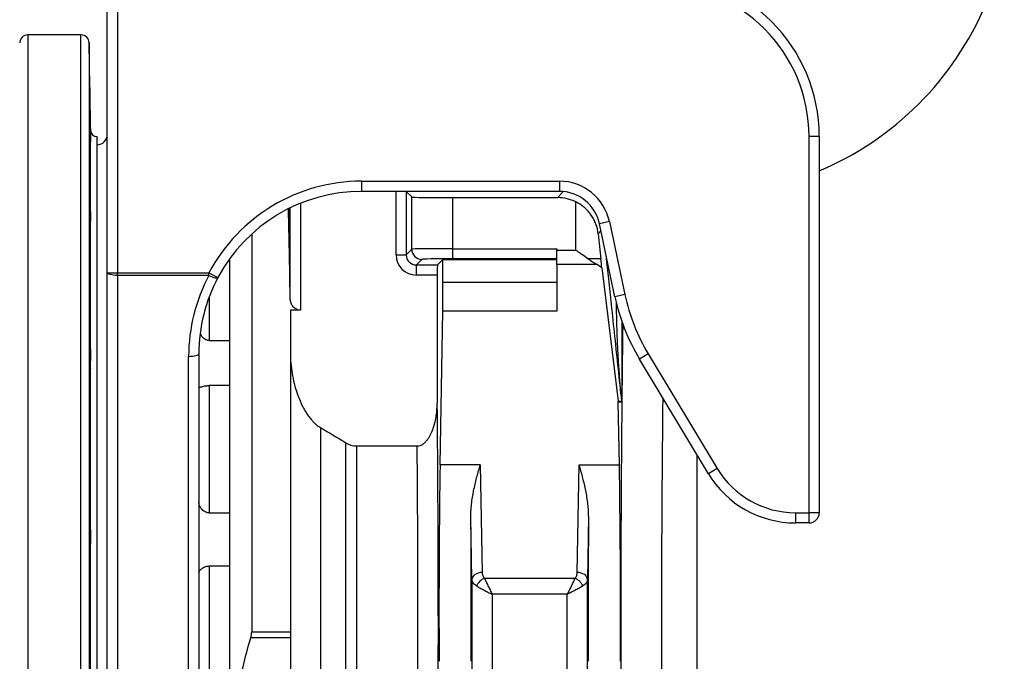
# Model space of a CAD drawing. Header units: millimetres. Extents: x 1137 to 5808, y 1046 to 5834.
# Tile 9 of 18: x 3812 to 4780, y 1720 to 2351. Entities that reach past the tile are written whole.
import ezdxf

# ---------------------------------------------------------------- set-up
doc = ezdxf.new("R2010")
doc.units = ezdxf.units.MM
doc.header["$LTSCALE"] = 2

msp = doc.modelspace()

# ---------------------------------------------------------------- linework, layer by layer
at = {"color": 7, "linetype": 'Continuous', "lineweight": 25}
for p, q in [((3897.74, 2102.22), (3897.74, 2386.1)), ((3907.74, 2386.1), (3907.74, 2102.22)), ((3871.87, 2336.1), (3819.6, 2336.1)), ((3881.37, 2242.39), (3879.87, 2328.24)), ((3881.37, 2163.39), (3881.37, 2231.14)), ((3881.37, 2231.14), (3881.43, 2231.1)), ((3887.77, 1746.1), (3887.77, 2236.1)), ((4587.74, 1866.28), (4587.74, 2236.1)), ((4597.74, 2236.1), (4587.74, 2236.1)), ((4597.74, 2236.1), (4597.74, 1866.28)), ((4147.74, 2192.28), (4342.34, 2192.28)), ((4147.74, 2192.28), (4147.74, 2182.28)), ((4342.34, 2192.28), (4342.34, 2182.28)), ((4342.34, 2182.28), (4147.74, 2182.28)), ((4191.56, 2182.28), (4191.62, 2182.22)), ((4191.62, 2182.22), (4197.05, 2176.79)), ((4191.62, 2182.22), (4191.62, 2119.99)), ((4197.05, 2125.42), (4197.05, 2176.79)), ((4237.04, 2176.1), (4340.62, 2176.1)), ((4237.04, 2176.1), (4237.04, 2125.93)), ((4358.43, 2124.39), (4358.43, 2171.92)), ((4077.56, 2076.99), (4077.56, 2166.07)), ((3881.34, 2152.94), (3881.37, 2153.99)), ((3881.37, 2028.82), (3881.37, 2153.99)), ((4391.42, 2152.54), (4381.64, 2150.46)), ((4396.88, 2078.72), (4381.64, 2150.46)), ((4391.42, 2152.54), (4406.66, 2080.8)), ((4039.74, 2140.32), (4039.74, 1749.18)), ((4191.62, 2119.99), (4197.05, 2125.42)), ((4237.04, 2125.93), (4237.04, 2115.93)), ((4237.04, 2125.93), (4339.74, 2125.93)), ((4339.74, 2125.93), (4339.74, 2124.39)), ((4339.74, 2124.39), (4358.43, 2124.39)), ((4339.74, 2110.25), (4339.74, 2124.39)), ((4017.74, 2115.54), (4017.74, 1605.25)), ((4017.74, 2115.54), (4017.74, 2035.65)), ((4181.63, 2119.99), (4191.62, 2119.99)), ((4207.05, 2115.42), (4201.62, 2109.99)), ((4227.74, 2115.41), (4222.32, 2109.99)), ((4227.74, 2115.41), (4339.74, 2115.41)), ((4227.74, 2092.67), (4227.74, 2115.41)), ((4339.74, 2115.93), (4237.04, 2115.93)), ((3897.74, 2102.22), (3907.74, 2102.22)), ((3897.74, 1602.46), (3897.74, 2102.22)), ((3907.74, 2102.22), (3997.71, 2102.22)), ((3907.74, 2099.63), (3907.74, 2102.22)), ((3997.71, 2102.22), (4006.54, 2097.52)), ((3997.71, 2099.63), (3997.71, 2102.22)), ((4201.62, 2109.99), (4222.32, 2109.99)), ((4201.62, 2099.99), (4201.62, 2109.99)), ((4379.43, 2110.25), (4339.74, 2110.25)), ((4339.74, 2110.25), (4339.74, 2064.39)), ((4384.06, 2106.97), (4400.13, 1975.95)), ((3997.71, 2099.63), (3907.74, 2099.63)), ((3907.74, 2099.63), (3907.74, 1599.87)), ((4222.15, 2099.99), (4201.62, 2099.99)), ((4222.15, 2099.99), (4222.15, 1973.99)), ((4339.74, 2092.67), (4227.74, 2092.67)), ((4406.66, 2080.8), (4396.88, 2078.72)), ((4087.56, 2065.35), (4077.74, 2065.35)), ((4077.74, 2065.35), (4077.74, 1749.18)), ((4224.9, 1913.36), (4227.53, 2064.39)), ((4339.74, 2064.39), (4227.53, 2064.39)), ((3997.74, 2035.65), (4017.74, 2035.65)), ((3881.37, 1851.2), (3881.37, 2014.76)), ((3977.74, 1599.87), (3977.74, 2020.04)), ((3987.74, 2022.63), (3987.74, 1647.2)), ((4429.63, 2022.5), (4421.06, 2017.35)), ((4488.75, 1904.69), (4421.06, 2017.35)), ((4429.63, 2022.5), (4497.32, 1909.84)), ((3997.74, 1991.31), (3997.74, 1866.14)), ((4017.74, 1991.31), (3997.74, 1991.31)), ((4017.74, 1991.31), (4017.74, 1866.14)), ((4400.13, 1975.95), (4403.58, 1976.13)), ((4403.64, 1975.09), (4400.2, 1974.91)), ((4401.28, 1913.36), (4400.2, 1974.91)), ((4107.38, 1949.94), (4107.38, 1307.72)), ((4132.36, 1314.44), (4132.36, 1935.06)), ((4142.72, 1931.91), (4142.72, 1315.8)), ((4142.72, 1931.91), (4202.46, 1931.91)), ((4264.46, 1913.36), (4224.9, 1913.36)), ((4264.46, 1913.36), (4266.3, 1807.57)), ((4359.87, 1807.57), (4361.72, 1913.36)), ((4361.72, 1913.36), (4401.28, 1913.36)), ((4497.32, 1909.84), (4488.75, 1904.69)), ((3997.74, 1866.14), (4017.74, 1866.14)), ((4256.3, 1800.5), (4255.22, 1862.48)), ((4370.95, 1862.48), (4369.87, 1800.5)), ((4574.31, 1866.28), (4574.31, 1856.28)), ((4574.31, 1866.28), (4587.74, 1866.28)), ((4587.74, 1856.28), (4587.74, 1866.28)), ((4597.74, 1866.28), (4587.74, 1866.28)), ((4587.74, 1856.28), (4574.31, 1856.28)), ((3881.37, 1657.59), (3881.37, 1834.62)), ((4017.74, 1813.85), (3997.74, 1813.85)), ((3997.74, 1813.85), (3997.74, 1678.36)), ((4017.74, 1813.85), (4017.74, 1678.36)), ((4268.54, 1802.03), (4357.63, 1802.03)), ((4349.89, 1786.04), (4276.28, 1786.04)), ((3887.77, 1256.1), (3887.77, 1746.1)), ((4077.74, 1743.22), (4038.86, 1743.22)), ((4039.74, 1749.18), (4077.74, 1749.18)), ((4077.74, 1749.18), (4077.74, 1743.22)), ((4077.74, 1743.22), (4077.74, 1605.25))]:
    msp.add_line(p, q, dxfattribs=at)
at = {"color": 8, "linetype": 'Continuous', "lineweight": 25}
for p, q in [((3819.6, 2336.1), (3819.6, 1156.1)), ((3871.87, 1156.1), (3871.87, 2336.1)), ((3879.87, 2328.24), (3879.87, 1163.96)), ((3881.37, 2234.43), (3881.37, 2242.39)), ((4181.63, 2119.99), (4181.63, 2182.28)), ((4344.63, 2182.22), (4191.62, 2182.22)), ((4340.62, 2176.1), (4346.03, 2182.11)), ((4087.56, 2170.53), (4087.56, 2065.35)), ((4076.34, 2143.49), (4076.34, 2165.47)), ((4383.15, 2143.35), (4380.5, 2140.41)), ((3997.74, 2078.04), (3997.74, 2035.65)), ((4477.74, 1315.8), (4477.74, 1923.02))]:
    msp.add_line(p, q, dxfattribs=at)
at = {"color": 7, "linetype": 'Continuous', "lineweight": 25, "flags": 128}
for points in [[(3907.74, 2099.63), (3905.79, 2099.68), (3903.91, 2099.83), (3902.18, 2100.07), (3900.67, 2100.39), (3899.42, 2100.78), (3898.5, 2101.23), (3897.93, 2101.72), (3897.74, 2102.22)], [(3997.71, 2099.63), (3999.32, 2098.87), (4000.88, 2098.22), (4002.33, 2097.71), (4003.63, 2097.34), (4004.73, 2097.13), (4005.6, 2097.09), (4006.21, 2097.22), (4006.54, 2097.52)], [(3977.74, 2020.04), (3979.69, 2020.09), (3981.56, 2020.23), (3983.29, 2020.47), (3984.81, 2020.8), (3986.05, 2021.19), (3986.97, 2021.64), (3987.54, 2022.12), (3987.74, 2022.63)], [(4266.3, 1807.57), (4264.37, 1807.42), (4262.5, 1807.01), (4260.78, 1806.35), (4259.27, 1805.47), (4258.03, 1804.4), (4257.1, 1803.19), (4256.52, 1801.87), (4256.3, 1800.5)], [(4369.87, 1800.5), (4369.65, 1801.87), (4369.07, 1803.19), (4368.14, 1804.4), (4366.9, 1805.47), (4365.39, 1806.35), (4363.67, 1807.01), (4361.8, 1807.42), (4359.87, 1807.57)]]:
    msp.add_lwpolyline(points, dxfattribs=at)
at = {"color": 7, "linetype": 'Continuous', "lineweight": 25}
for centre, radius, start, end in [((4437.74, 2236.1), 160, 0, 90), ((4437.74, 2236.1), 150, 0, 90), ((4477.74, 2486.1), 308, 292.93026, 337.07009), ((3819.6, 2328.1), 8, 90, 179), ((3871.87, 2328.1), 8, 1, 90), ((3887.77, 2242.5), 6.4, 181, 270), ((3887.74, 2238.1), 10, 270, 0), ((4342.34, 2142.1), 50.18, 12, 90), ((4342.34, 2142.1), 40.18, 12, 90), ((4207.05, 2125.42), 10, 180.02044, 269.97956), ((4592.34, 2120.26), 199.82, 192, 211), ((4592.34, 2120.26), 189.82, 192, 211), ((4402.41, 1984.27), 1.43, 22.10202, 77.9234), ((4393.63, 1975.09), 10, 0.00092, 5.99908), ((4393.96, 1975.06), 9.7, 0.19189, 5.82151), ((4574.31, 1956.1), 89.82, 211, 270), ((4574.31, 1956.1), 99.82, 211, 270), ((4587.74, 1866.28), 10, 269.99564, 359.99564), ((4275, 1787.82), 15.61, 114.44764, 155.55164), ((4351.17, 1787.82), 15.61, 24.44836, 65.55236), ((4477.74, 2486.1), 1170.31, 270, 321.20742), ((4477.74, 2486.1), 1190.23, 270, 321.20742)]:
    msp.add_arc(centre, radius, start, end, dxfattribs=at)
for centre, major_axis, ratio, start_param, end_param in [((4147.74, 2022.25), (0, 170.03), 0.999848, 0, 1.08113), ((4147.74, 2022.25), (0, 160.03), 0.999829, 0, 1.08113), ((4237.04, 2176.8), (40, 0), 0.017455, 3.159046, 4.712389), ((4340.61, 2136.1), (-26.77, -29.73), 0.999724, 3.41313, 3.874494), ((4070.93, 1746.1), (0, 504), 0.017455, 5.620699, 5.694274), ((4070.93, 1746.1), (0, 504), 0.017455, 5.428576, 5.620699), ((4358.43, 2355.97), (-39.99, 380.63), 0.001824, 2.172655, 2.252895), ((4237.04, 2125.41), (40, 0), 0.013091, 1.570796, 3.124139), ((4201.63, 2120), (14.15, 14.15), 0.999695, 2.356347, 3.926839), ((4201.63, 2120), (7.08, 7.08), 0.999087, 2.356347, 3.926839), ((4237.04, 2115.41), (30, 0), 0.017455, 1.570796, 3.124139), ((4358.43, 2115.41), (40, 0), 0.017455, 0.906056, 1.268749), ((4222.33, 2099.99), (0, 10), 0.017455, 0.017453, 1.570796), ((4147.74, 2020.04), (170, 0), 0.995496, 2.651926, 3.141593), ((4147.74, 2022.63), (160, 0), 0.995224, 2.651926, 3.141593), ((4227.04, 2092.67), (0, 40), 0.017455, 3.926991, 4.712389), ((4390.2, 1974.91), (7.37, -6.88), 0.982689, 0.759222, 0.863926), ((4410.84, 1746.1), (0, 472), 0.017455, 1.064278, 3.056003), ((4215.34, 1746.1), (0, 452), 0.017455, 3.230204, 5.24081), ((4195.34, 1746.1), (0, 432), 0.018263, 3.230204, 5.157001), ((4227.36, 1771.94), (0, 200), 0.017455, 0.785398, 1.832558), ((4398.81, 1771.94), (0, 200), 0.017455, 4.450628, 5.497787), ((4252.11, 1771.94), (0, 200), 0.017455, 4.450628, 5.182209), ((4374.06, 1771.94), (0, 200), 0.017455, 1.100977, 1.832558), ((4264.14, 1746.1), (0, 452), 0.017455, 1.450154, 3.052981), ((4362.04, 1746.1), (0, 452), 0.017455, 3.230204, 4.833031), ((4284.13, 1746.1), (0, 432), 0.018263, 1.478229, 3.052981), ((4342.04, 1746.1), (0, 432), 0.018263, 3.230204, 4.804956)]:
    msp.add_ellipse(centre, major_axis=major_axis, ratio=ratio, start_param=start_param, end_param=end_param, dxfattribs=at)
at = {"color": 8, "linetype": 'Continuous', "lineweight": 25}
for centre, major_axis, ratio, start_param, end_param in [((4410.84, 1746.1), (0, 472), 0.017455, 0.865919, 1.040562), ((4450.83, 1746.1), (0, 432), 0.019071, 1.000494, 3.052981)]:
    msp.add_ellipse(centre, major_axis=major_axis, ratio=ratio, start_param=start_param, end_param=end_param, dxfattribs=at)
at = {"color": 7, "linetype": 'Continuous', "lineweight": 25}
for points, knots in [([(3880.36, 2290.94), (3880.36, 2290.96), (3880.35, 2291.09), (3880.35, 2290.47), (3880.35, 2289.09), (3880.37, 2286.81), (3880.41, 2283.85), (3880.46, 2280.21), (3880.52, 2276.04), (3880.59, 2271.44), (3880.66, 2266.55), (3880.75, 2261.49), (3880.83, 2256.43), (3880.92, 2251.49), (3881.01, 2246.82), (3881.09, 2242.56), (3881.17, 2238.82), (3881.24, 2235.71), (3881.3, 2233.38), (3881.34, 2231.78), (3881.36, 2231.35), (3881.37, 2231.14)], [0, 0, 0, 0, 0.012097, 0.067354, 0.122611, 0.177865, 0.233119, 0.288376, 0.343632, 0.398895, 0.454158, 0.509428, 0.564699, 0.619975, 0.675252, 0.73053, 0.785808, 0.841083, 0.896358, 0.948179, 1, 1, 1, 1]), ([(3881.37, 2234.43), (3881.36, 2235.28), (3881.34, 2236.98), (3881.29, 2240.4), (3881.23, 2244.36), (3881.16, 2248.82), (3881.08, 2253.62), (3881, 2258.63), (3880.91, 2263.71), (3880.82, 2268.71), (3880.74, 2273.49), (3880.65, 2277.93), (3880.58, 2281.87), (3880.51, 2285.24), (3880.45, 2287.89), (3880.4, 2289.85), (3880.38, 2290.45), (3880.37, 2290.75)], [0, 0, 0, 0, 0.066216, 0.132432, 0.199156, 0.265879, 0.33261, 0.399342, 0.466082, 0.532823, 0.599569, 0.666314, 0.733058, 0.799801, 0.866537, 0.933273, 1, 1, 1, 1]), ([(3881.47, 2231.08), (3881.5, 2231.15), (3881.52, 2231.27), (3881.53, 2231.62), (3881.52, 2231.85), (3881.49, 2232.42), (3881.46, 2232.75), (3881.4, 2233.52), (3881.38, 2233.95), (3881.37, 2234.43)], [0, 0, 0, 0, 0.25, 0.25, 0.5, 0.5, 0.75, 0.75, 1, 1, 1, 1]), ([(3881.37, 2163.39), (3881.36, 2164.73), (3881.34, 2167.4), (3881.29, 2171.99), (3881.23, 2176.86), (3881.16, 2181.9), (3881.08, 2186.97), (3881, 2191.92), (3880.91, 2196.6), (3880.82, 2200.89), (3880.74, 2204.65), (3880.65, 2207.8), (3880.58, 2210.22), (3880.51, 2211.87), (3880.45, 2212.67), (3880.4, 2212.64), (3880.37, 2211.74), (3880.35, 2210.03), (3880.34, 2207.53), (3880.35, 2204.33), (3880.37, 2200.5), (3880.41, 2196.18), (3880.46, 2191.47), (3880.52, 2186.51), (3880.59, 2181.43), (3880.66, 2176.39), (3880.75, 2171.53), (3880.83, 2166.98), (3880.92, 2162.88), (3881.01, 2159.33), (3881.09, 2156.46), (3881.17, 2154.3), (3881.24, 2153.04), (3881.28, 2152.51), (3881.3, 2152.64), (3881.3, 2152.65)], [0, 0, 0, 0, 0.030949, 0.061897, 0.093083, 0.124269, 0.155458, 0.186647, 0.217841, 0.249035, 0.280231, 0.311427, 0.342622, 0.373817, 0.405009, 0.436201, 0.467388, 0.498575, 0.529759, 0.560943, 0.592125, 0.623308, 0.654492, 0.685676, 0.716863, 0.74805, 0.779242, 0.810433, 0.841628, 0.872823, 0.904019, 0.935215, 0.966409, 0.997603, 1, 1, 1, 1]), ([(4380.5, 2140.41), (4380.14, 2143.81), (4379.35, 2147.05), (4377.59, 2151.72), (4376.9, 2153.25), (4375.35, 2156.18), (4374.49, 2157.58), (4372.6, 2160.28), (4371.57, 2161.57), (4369.89, 2163.43), (4369.31, 2164.04), (4368.11, 2165.21), (4367.5, 2165.77), (4365.6, 2167.41), (4364.27, 2168.42), (4361.45, 2170.29), (4359.96, 2171.16), (4358.43, 2171.92)], [0, 0, 0, 0, 0.25, 0.25, 0.375, 0.375, 0.5, 0.5, 0.625, 0.625, 0.6875, 0.6875, 0.75, 0.75, 0.875, 0.875, 1, 1, 1, 1]), ([(3881.37, 2153.99), (3881.38, 2154.42), (3881.43, 2154.95), (3881.5, 2156.17), (3881.53, 2156.87), (3881.53, 2158.06), (3881.52, 2158.48), (3881.5, 2159.37), (3881.48, 2159.82), (3881.43, 2161.26), (3881.38, 2162.29), (3881.37, 2163.39)], [0, 0, 0, 0, 0.25, 0.25, 0.5, 0.5, 0.625, 0.625, 0.75, 0.75, 1, 1, 1, 1]), ([(4370.33, 2116.07), (4368.36, 2117.41), (4366.39, 2118.78), (4363.42, 2120.87), (4362.42, 2121.57), (4360.93, 2122.62), (4360.43, 2122.97), (4359.43, 2123.68), (4358.93, 2124.04), (4358.43, 2124.39)], [0, 0, 0, 0, 0.5, 0.5, 0.75, 0.75, 0.875, 0.875, 1, 1, 1, 1]), ([(4370.33, 2116.07), (4371.9, 2115.04), (4373.44, 2114.03), (4376.47, 2112.08), (4377.96, 2111.14), (4379.43, 2110.25)], [0, 0, 0, 0, 0.5, 0.5, 1, 1, 1, 1]), ([(4087.56, 2065.35), (4086.72, 2065.35), (4085.91, 2065.47), (4084.34, 2065.96), (4083.63, 2066.29), (4082.32, 2067.11), (4081.75, 2067.58), (4080.73, 2068.58), (4080.27, 2069.13), (4079.49, 2070.25), (4079.16, 2070.83), (4078.59, 2072.01), (4078.35, 2072.62), (4077.78, 2074.48), (4077.58, 2075.73), (4077.56, 2076.99)], [0, 0, 0, 0, 0.125, 0.125, 0.25, 0.25, 0.375, 0.375, 0.5, 0.5, 0.625, 0.625, 0.75, 0.75, 1, 1, 1, 1]), ([(3880.57, 2067.73), (3880.55, 2067.69), (3880.51, 2067.59), (3880.45, 2066.41), (3880.4, 2064.45), (3880.37, 2061.7), (3880.35, 2058.29), (3880.34, 2054.29), (3880.35, 2049.82), (3880.37, 2045.01), (3880.41, 2040), (3880.46, 2034.92), (3880.52, 2029.92), (3880.59, 2025.15), (3880.66, 2020.73), (3880.75, 2016.81), (3880.83, 2013.47), (3880.92, 2010.82), (3881.01, 2008.95), (3881.09, 2007.91), (3881.13, 2007.87), (3881.15, 2007.86)], [0, 0, 0, 0, 0.04699, 0.100688, 0.154385, 0.208075, 0.261764, 0.315448, 0.369132, 0.422814, 0.476495, 0.530179, 0.583862, 0.637552, 0.691242, 0.744939, 0.798636, 0.852339, 0.906042, 0.959747, 1, 1, 1, 1]), ([(3881.37, 2028.82), (3881.36, 2030.44), (3881.34, 2033.68), (3881.29, 2038.74), (3881.23, 2043.77), (3881.16, 2048.65), (3881.08, 2053.21), (3881, 2057.34), (3880.91, 2060.91), (3880.82, 2063.83), (3880.74, 2065.99), (3880.65, 2067.42), (3880.6, 2067.65), (3880.58, 2067.77)], [0, 0, 0, 0, 0.090329, 0.180658, 0.271678, 0.362699, 0.45373, 0.544762, 0.635806, 0.72685, 0.817901, 0.908952, 1, 1, 1, 1]), ([(3997.74, 2035.65), (3997.07, 2035.7), (3995.56, 2035.84), (3993.09, 2037.15), (3990.68, 2039.39), (3989.69, 2041.52), (3989.21, 2042.54)], [0, 0, 0, 0, 0.170055, 0.386546, 0.706073, 1, 1, 1, 1]), ([(3881.37, 2014.76), (3881.38, 2015.68), (3881.43, 2016.67), (3881.5, 2018.78), (3881.53, 2019.9), (3881.53, 2021.68), (3881.52, 2022.3), (3881.5, 2023.54), (3881.48, 2024.18), (3881.43, 2026.11), (3881.38, 2027.44), (3881.37, 2028.82)], [0, 0, 0, 0, 0.25, 0.25, 0.5, 0.5, 0.625, 0.625, 0.75, 0.75, 1, 1, 1, 1]), ([(4077.74, 2023.68), (4077.74, 2020.23), (4077.89, 2016.8), (4078.46, 2010), (4078.88, 2006.62), (4080, 1999.9), (4080.69, 1996.56), (4082.35, 1989.94), (4083.32, 1986.65), (4085.58, 1980.12), (4086.85, 1976.93), (4089.02, 1972.26), (4089.79, 1970.72), (4091.42, 1967.69), (4092.28, 1966.19), (4094.12, 1963.27), (4095.09, 1961.85), (4097.15, 1959.1), (4098.24, 1957.78), (4099.99, 1955.88), (4100.59, 1955.26), (4101.84, 1954.06), (4102.49, 1953.48), (4104.48, 1951.82), (4105.88, 1950.81), (4107.38, 1949.94)], [0, 0, 0, 0, 0.125, 0.125, 0.25, 0.25, 0.375, 0.375, 0.5, 0.5, 0.625, 0.625, 0.6875, 0.6875, 0.75, 0.75, 0.8125, 0.8125, 0.875, 0.875, 0.90625, 0.90625, 0.9375, 0.9375, 1, 1, 1, 1]), ([(3881.17, 2007.8), (3881.19, 2007.87), (3881.22, 2008.08), (3881.26, 2008.74), (3881.28, 2009.2), (3881.3, 2010.09), (3881.31, 2010.42), (3881.33, 2011.13), (3881.33, 2011.52), (3881.35, 2012.76), (3881.36, 2013.7), (3881.37, 2014.76)], [0, 0, 0, 0, 0.25, 0.25, 0.5, 0.5, 0.625, 0.625, 0.75, 0.75, 1, 1, 1, 1]), ([(3987.74, 1989.22), (3987.74, 1989.23), (3987.8, 1989.26), (3988.04, 1989.35), (3988.21, 1989.42), (3988.67, 1989.58), (3988.94, 1989.68), (3989.6, 1989.89), (3989.97, 1990.01), (3990.82, 1990.27), (3991.29, 1990.4), (3992.33, 1990.66), (3992.9, 1990.79), (3993.83, 1990.97), (3994.15, 1991.02), (3994.82, 1991.12), (3995.17, 1991.16), (3995.88, 1991.23), (3996.24, 1991.26), (3996.98, 1991.3), (3997.36, 1991.31), (3997.74, 1991.31)], [0, 0, 0, 0, 0.125, 0.125, 0.25, 0.25, 0.375, 0.375, 0.5, 0.5, 0.625, 0.625, 0.75, 0.75, 0.8125, 0.8125, 0.875, 0.875, 0.9375, 0.9375, 1, 1, 1, 1]), ([(4403.61, 1976.05), (4403.61, 1976.03), (4403.61, 1976.02), (4403.61, 1976.03), (4403.61, 1976.05), (4403.61, 1976.08), (4403.6, 1976.11), (4403.6, 1976.18), (4403.59, 1976.23), (4403.58, 1976.38), (4403.57, 1976.48), (4403.54, 1976.79), (4403.52, 1976.99), (4403.47, 1977.59), (4403.43, 1978), (4403.31, 1979.21), (4403.24, 1980.01), (4403.01, 1982.44), (4402.86, 1984.05), (4402.71, 1985.67)], [0, 0, 0, 0, 0.003906, 0.003906, 0.007813, 0.007813, 0.015625, 0.015625, 0.03125, 0.03125, 0.0625, 0.0625, 0.125, 0.125, 0.25, 0.25, 0.5, 0.5, 1, 1, 1, 1]), ([(4403.73, 1984.81), (4403.73, 1983.91), (4403.73, 1983.02), (4403.72, 1981.23), (4403.72, 1980.35), (4403.72, 1979.03), (4403.72, 1978.6), (4403.72, 1977.74), (4403.72, 1977.31), (4403.71, 1976.49), (4403.71, 1976.08), (4403.7, 1975.55), (4403.69, 1975.39), (4403.68, 1975.14), (4403.67, 1975.07), (4403.66, 1975.09)], [0, 0, 0, 0, 0.25, 0.25, 0.5, 0.5, 0.625, 0.625, 0.75, 0.75, 0.875, 0.875, 0.9375, 0.9375, 1, 1, 1, 1]), ([(4202.46, 1931.91), (4203.52, 1931.91), (4204.55, 1932.1), (4206.54, 1932.83), (4207.46, 1933.34), (4208.74, 1934.25), (4209.15, 1934.58), (4209.94, 1935.27), (4210.32, 1935.63), (4211.4, 1936.76), (4212.06, 1937.56), (4213.3, 1939.25), (4213.87, 1940.13), (4214.93, 1941.93), (4215.42, 1942.85), (4216.78, 1945.64), (4217.56, 1947.57), (4218.58, 1950.52), (4218.89, 1951.52), (4219.47, 1953.52), (4219.74, 1954.52), (4220.47, 1957.55), (4220.87, 1959.57), (4221.83, 1965.69), (4222.15, 1969.82), (4222.15, 1973.99)], [0, 0, 0, 0, 0.0625, 0.0625, 0.125, 0.125, 0.15625, 0.15625, 0.1875, 0.1875, 0.25, 0.25, 0.3125, 0.3125, 0.375, 0.375, 0.5, 0.5, 0.5625, 0.5625, 0.625, 0.625, 0.75, 0.75, 1, 1, 1, 1]), ([(4132.36, 1935.06), (4133.93, 1934.1), (4135.57, 1933.31), (4138.18, 1932.49), (4139.08, 1932.27), (4140.88, 1931.98), (4141.79, 1931.91), (4142.72, 1931.91)], [0, 0, 0, 0, 0.5, 0.5, 0.75, 0.75, 1, 1, 1, 1]), ([(4255.22, 1862.48), (4255.2, 1864.87), (4255.28, 1867.22), (4255.58, 1871.87), (4255.81, 1874.16), (4256.36, 1878.69), (4256.7, 1880.92), (4257.44, 1885.31), (4257.85, 1887.47), (4259.17, 1893.83), (4260.16, 1897.92), (4261.73, 1903.86), (4262.27, 1905.8), (4263.35, 1909.63), (4263.9, 1911.51), (4264.46, 1913.36)], [0, 0, 0, 0, 0.125, 0.125, 0.25, 0.25, 0.375, 0.375, 0.5, 0.5, 0.75, 0.75, 0.875, 0.875, 1, 1, 1, 1]), ([(4370.95, 1862.48), (4370.97, 1864.87), (4370.89, 1867.22), (4370.59, 1871.87), (4370.36, 1874.16), (4369.81, 1878.69), (4369.47, 1880.92), (4368.73, 1885.31), (4368.32, 1887.47), (4367, 1893.83), (4366.01, 1897.92), (4364.44, 1903.86), (4363.91, 1905.8), (4362.82, 1909.63), (4362.27, 1911.51), (4361.72, 1913.36)], [0, 0, 0, 0, 0.125, 0.125, 0.25, 0.25, 0.375, 0.375, 0.5, 0.5, 0.75, 0.75, 0.875, 0.875, 1, 1, 1, 1]), ([(3880.75, 1878.45), (3880.75, 1878.48), (3880.71, 1878.6), (3880.65, 1878.01), (3880.58, 1876.62), (3880.51, 1874.37), (3880.45, 1871.4), (3880.4, 1867.79), (3880.37, 1863.62), (3880.35, 1859.03), (3880.34, 1854.13), (3880.35, 1849.08), (3880.37, 1844.01), (3880.41, 1839.07), (3880.46, 1834.41), (3880.52, 1830.13), (3880.59, 1826.39), (3880.66, 1823.27), (3880.75, 1820.86), (3880.83, 1819.28), (3880.9, 1818.53), (3880.95, 1818.61), (3880.96, 1818.63)], [0, 0, 0, 0, 0.010856, 0.064564, 0.118269, 0.171975, 0.225674, 0.279374, 0.333066, 0.386759, 0.440445, 0.494131, 0.547815, 0.601499, 0.655185, 0.708871, 0.762563, 0.816255, 0.869955, 0.923655, 0.97736, 1, 1, 1, 1]), ([(3881.37, 1851.2), (3881.36, 1852.9), (3881.35, 1854.55), (3881.32, 1857.79), (3881.31, 1859.38), (3881.27, 1862.47), (3881.25, 1863.94), (3881.21, 1866.72), (3881.19, 1868.03), (3881.14, 1870.48), (3881.11, 1871.6), (3881.06, 1873.6), (3881.03, 1874.48), (3880.97, 1876.03), (3880.91, 1877.29), (3880.85, 1878.03), (3880.82, 1878.25)], [0, 0, 0, 0, 0.125, 0.125, 0.25, 0.25, 0.375, 0.375, 0.5, 0.5, 0.625, 0.625, 0.75, 0.75, 0.875, 1, 1, 1, 1]), ([(3997.74, 1866.14), (3997.36, 1866.14), (3996.99, 1866.17), (3996.25, 1866.28), (3995.89, 1866.36), (3994.81, 1866.68), (3994.15, 1866.99), (3992.89, 1867.73), (3992.33, 1868.15), (3991.29, 1869.07), (3990.81, 1869.58), (3989.97, 1870.61), (3989.59, 1871.14), (3988.94, 1872.23), (3988.66, 1872.79), (3987.98, 1874.47), (3987.74, 1875.57), (3987.74, 1876.64)], [0, 0, 0, 0, 0.0625, 0.0625, 0.125, 0.125, 0.25, 0.25, 0.375, 0.375, 0.5, 0.5, 0.625, 0.625, 0.75, 0.75, 1, 1, 1, 1]), ([(3881.37, 1834.62), (3881.38, 1835.89), (3881.43, 1837.2), (3881.5, 1839.88), (3881.53, 1841.25), (3881.53, 1843.35), (3881.52, 1844.06), (3881.5, 1845.49), (3881.48, 1846.2), (3881.43, 1848.34), (3881.38, 1849.77), (3881.37, 1851.2)], [0, 0, 0, 0, 0.25, 0.25, 0.5, 0.5, 0.625, 0.625, 0.75, 0.75, 1, 1, 1, 1]), ([(3881.01, 1818.67), (3881.05, 1818.91), (3881.09, 1819.46), (3881.14, 1820.5), (3881.15, 1820.73), (3881.17, 1821.22), (3881.18, 1821.49), (3881.2, 1822.33), (3881.22, 1822.96), (3881.25, 1824.34), (3881.27, 1825.09), (3881.29, 1826.72), (3881.31, 1827.6), (3881.34, 1830.37), (3881.36, 1832.4), (3881.37, 1834.62)], [0, 0, 0, 0, 0.25, 0.25, 0.3125, 0.3125, 0.375, 0.375, 0.5, 0.5, 0.625, 0.625, 0.75, 0.75, 1, 1, 1, 1]), ([(3987.74, 1807.03), (3987.74, 1807.33), (3987.8, 1807.64), (3988.04, 1808.28), (3988.21, 1808.62), (3988.67, 1809.32), (3988.95, 1809.67), (3989.6, 1810.37), (3989.97, 1810.73), (3990.82, 1811.43), (3991.29, 1811.76), (3992.07, 1812.24), (3992.34, 1812.4), (3992.91, 1812.7), (3993.21, 1812.84), (3993.83, 1813.1), (3994.15, 1813.22), (3994.82, 1813.43), (3995.17, 1813.53), (3996.24, 1813.76), (3996.98, 1813.85), (3997.74, 1813.85)], [0, 0, 0, 0, 0.125, 0.125, 0.25, 0.25, 0.375, 0.375, 0.5, 0.5, 0.625, 0.625, 0.6875, 0.6875, 0.75, 0.75, 0.8125, 0.8125, 0.875, 0.875, 1, 1, 1, 1]), ([(4266.3, 1807.57), (4266.32, 1806.59), (4266.51, 1805.63), (4267.06, 1804.23), (4267.29, 1803.77), (4267.85, 1802.87), (4268.17, 1802.44), (4268.54, 1802.03)], [0, 0, 0, 0, 0.5, 0.5, 0.75, 0.75, 1, 1, 1, 1]), ([(4268.54, 1802.03), (4269.03, 1800.94), (4269.57, 1799.77), (4270.45, 1797.89), (4270.75, 1797.25), (4271.39, 1795.92), (4271.72, 1795.24), (4272.38, 1793.87), (4272.72, 1793.18), (4273.41, 1791.77), (4273.76, 1791.06), (4274.47, 1789.63), (4274.83, 1788.91), (4275.37, 1787.83), (4275.55, 1787.47), (4275.82, 1786.93), (4275.91, 1786.75), (4276.1, 1786.39), (4276.19, 1786.21), (4276.28, 1786.04)], [0, 0, 0, 0, 0.25, 0.25, 0.375, 0.375, 0.5, 0.5, 0.625, 0.625, 0.75, 0.75, 0.875, 0.875, 0.9375, 0.9375, 0.96875, 0.96875, 1, 1, 1, 1]), ([(4357.63, 1802.03), (4357.14, 1800.94), (4356.6, 1799.77), (4355.72, 1797.89), (4355.42, 1797.25), (4354.78, 1795.92), (4354.45, 1795.24), (4353.79, 1793.87), (4353.45, 1793.18), (4352.76, 1791.77), (4352.41, 1791.06), (4351.7, 1789.63), (4351.34, 1788.91), (4350.8, 1787.83), (4350.62, 1787.47), (4350.35, 1786.93), (4350.26, 1786.75), (4350.08, 1786.39), (4349.98, 1786.21), (4349.89, 1786.04)], [0, 0, 0, 0, 0.25, 0.25, 0.375, 0.375, 0.5, 0.5, 0.625, 0.625, 0.75, 0.75, 0.875, 0.875, 0.9375, 0.9375, 0.96875, 0.96875, 1, 1, 1, 1]), ([(4357.63, 1802.03), (4358.37, 1802.86), (4358.91, 1803.74), (4359.47, 1805.15), (4359.61, 1805.63), (4359.81, 1806.6), (4359.86, 1807.08), (4359.87, 1807.57)], [0, 0, 0, 0, 0.5, 0.5, 0.75, 0.75, 1, 1, 1, 1]), ([(4260.79, 1794.28), (4260.07, 1794.72), (4259.44, 1795.19), (4258.34, 1796.17), (4257.88, 1796.68), (4257.12, 1797.74), (4256.83, 1798.28), (4256.43, 1799.38), (4256.32, 1799.94), (4256.3, 1800.5)], [0, 0, 0, 0, 0.25, 0.25, 0.5, 0.5, 0.75, 0.75, 1, 1, 1, 1]), ([(4260.79, 1794.28), (4261.77, 1793.67), (4262.85, 1793.04), (4264.61, 1792.04), (4265.22, 1791.7), (4266.49, 1791.01), (4267.15, 1790.66), (4268.47, 1789.95), (4269.15, 1789.6), (4270.53, 1788.89), (4271.24, 1788.53), (4272.66, 1787.81), (4273.38, 1787.45), (4274.46, 1786.92), (4274.83, 1786.74), (4275.37, 1786.47), (4275.55, 1786.39), (4275.91, 1786.21), (4276.1, 1786.12), (4276.28, 1786.04)], [0, 0, 0, 0, 0.25, 0.25, 0.375, 0.375, 0.5, 0.5, 0.625, 0.625, 0.75, 0.75, 0.875, 0.875, 0.9375, 0.9375, 0.96875, 0.96875, 1, 1, 1, 1]), ([(4365.38, 1794.28), (4364.4, 1793.67), (4363.32, 1793.04), (4361.56, 1792.04), (4360.95, 1791.7), (4359.68, 1791.01), (4359.03, 1790.66), (4357.7, 1789.95), (4357.02, 1789.6), (4355.64, 1788.89), (4354.93, 1788.53), (4353.51, 1787.81), (4352.79, 1787.45), (4351.71, 1786.92), (4351.35, 1786.74), (4350.8, 1786.47), (4350.62, 1786.39), (4350.26, 1786.21), (4350.07, 1786.12), (4349.89, 1786.04)], [0, 0, 0, 0, 0.25, 0.25, 0.375, 0.375, 0.5, 0.5, 0.625, 0.625, 0.75, 0.75, 0.875, 0.875, 0.9375, 0.9375, 0.96875, 0.96875, 1, 1, 1, 1]), ([(4369.87, 1800.5), (4369.83, 1799.37), (4369.44, 1798.28), (4368.49, 1796.95), (4368.28, 1796.69), (4367.81, 1796.18), (4367.56, 1795.93), (4366.73, 1795.19), (4366.1, 1794.72), (4365.38, 1794.28)], [0, 0, 0, 0, 0.5, 0.5, 0.625, 0.625, 0.75, 0.75, 1, 1, 1, 1]), ([(4017.74, 1605.25), (4017.74, 1628.75), (4019.62, 1651.98), (4026.81, 1697.94), (4032.11, 1720.68), (4038.86, 1743.22)], [0, 0, 0, 0, 0.5, 0.5, 1, 1, 1, 1]), ([(4038.86, 1743.22), (4039.15, 1744.16), (4039.36, 1745.13), (4039.66, 1747.12), (4039.74, 1748.15), (4039.74, 1749.18)], [0, 0, 0, 0, 0.5, 0.5, 1, 1, 1, 1])]:
    msp.add_open_spline(points, degree=3, knots=knots, dxfattribs=at)
for points in [[(4384.06, 2106.97), (4383.74, 2109.96), (4383.42, 2112.96), (4383.1, 2115.95)], [(4384.06, 2106.97), (4382.63, 2108.14), (4381.09, 2109.24), (4379.43, 2110.25)], [(4403.58, 1976.13), (4403.59, 1976.13), (4403.6, 1976.11), (4403.61, 1976.05)], [(4403.66, 1975.09), (4403.65, 1975.12), (4403.64, 1975.12), (4403.64, 1975.09)], [(4107.38, 1949.94), (4115.77, 1945.09), (4124.1, 1940.13), (4132.36, 1935.06)]]:
    msp.add_open_spline(points, degree=3, dxfattribs=at)
at = {"color": 8, "linetype": 'Continuous', "lineweight": 25}
for points, knots in [([(4403.61, 1976.05), (4402.49, 1986.63), (4400.25, 2007.83), (4396.87, 2039.52), (4393.72, 2068.94), (4390.9, 2095.25), (4389.22, 2111.04), (4388.43, 2118.51)], [0, 0, 0, 0, 0.2219958, 0.4447156, 0.6678873, 0.8431035, 1, 1, 1, 1]), ([(4402.71, 1985.67), (4402.65, 1986.33), (4402.34, 1989.65), (4401.59, 1998.29), (4400.59, 2011.58), (4399.84, 2024.9), (4399.25, 2038.22), (4398.72, 2053.53), (4398.42, 2066.18), (4398.26, 2073.5)], [0, 0, 0, 0, 0.022737, 0.113688, 0.295595, 0.477502, 0.568452, 0.750354, 1, 1, 1, 1]), ([(4403.8, 2054.85), (4403.8, 2053.53), (4403.8, 2048.2), (4403.8, 2038.87), (4403.79, 2023.85), (4403.78, 2009.31), (4403.76, 1995.26), (4403.74, 1988.3), (4403.73, 1984.81)], [0, 0, 0, 0, 0.056718, 0.227562, 0.398409, 0.698555, 0.849051, 1, 1, 1, 1])]:
    msp.add_open_spline(points, degree=3, knots=knots, dxfattribs=at)

doc.saveas('drawing.dxf')
